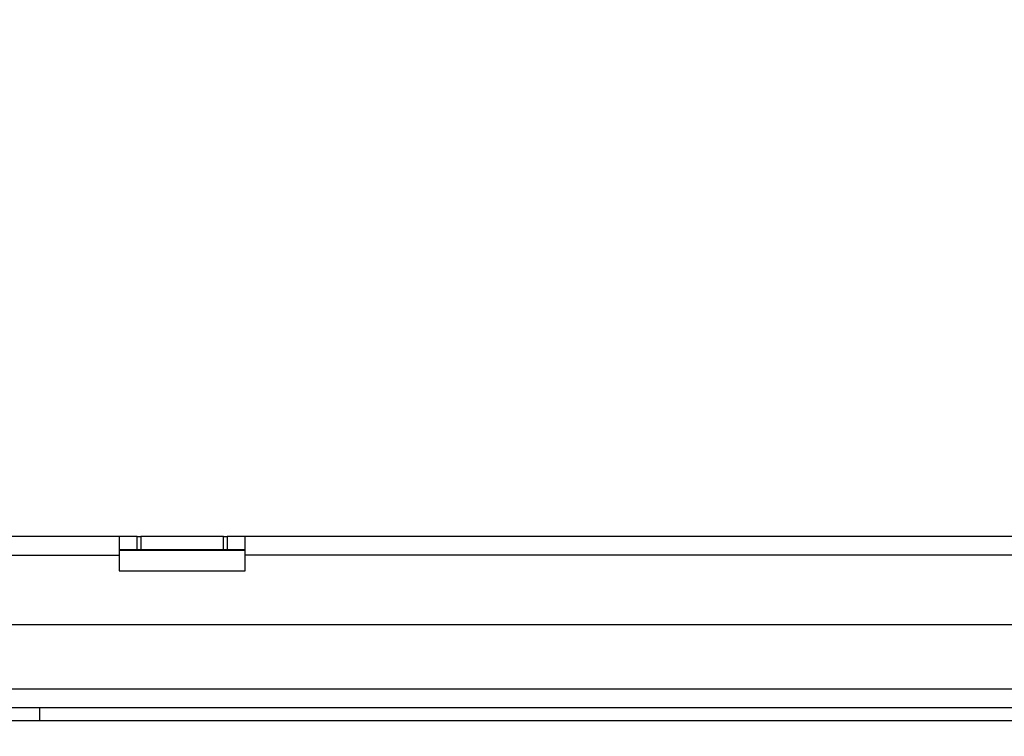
# Model space of a CAD drawing. Header units: inches. Extents: x 5 to 165, y 3 to 108.
# Tile 37 of 139: x 18.77 to 24.24, y 83.5 to 87.48. Entities that reach past the tile are written whole.
import ezdxf

# ---------------------------------------------------------------- set-up
doc = ezdxf.new("R2010")
doc.units = ezdxf.units.IN
doc.header["$LTSCALE"] = 10
doc.header["$MEASUREMENT"] = 0
doc.styles.add('SLDTEXTSTYLE0', font='TXT', dxfattribs={"width": 0.75})
doc.dimstyles.new('SLDDIMSTYLE0', dxfattribs={"dimtxt": 1.377953, "dimasz": 1.56, "dimexe": 0, "dimexo": 0.0625, "dimgap": 0.344488, "dimtad": 0, "dimtih": 1, "dimtoh": 1, "dimrnd": 1e-09, "dimzin": 4, "dimdsep": 46, "dimtxsty": 'SLDTEXTSTYLE0', "dimsah": 1, "dimcen": 0.09, "dimadec": 0, "dimazin": 1, "dimtfac": 1, "dimtofl": 0, "dimtmove": 0, "dimatfit": 3, "dimfxl": 1, "dimfrac": 2, "dimtolj": 1, "dimtzin": 12, "dimarcsym": 0})

# ---------------------------------------------------------------- blocks, each defined once
blk = doc.blocks.new('_D_3')
at = {"color": 216, "linetype": 'Continuous', "lineweight": 18, "true_color": 0x800080}
for p, q in [((14.7433, 83.6963), (14.7433, 92.5648)), ((43.6421, 83.6963), (43.6421, 92.5648)), ((14.7433, 91.3148), (24.969, 91.3148)), ((26.5974, 91.3043), (26.1776, 91.3043)), ((26.1776, 91.3043), (26.1776, 89.1168)), ((32.1972, 91.3043), (32.6171, 91.3043)), ((32.6171, 91.3043), (32.6171, 89.1168)), ((43.6421, 91.3148), (33.8256, 91.3148)), ((26.1776, 89.1168), (26.5974, 89.1168)), ((32.6171, 89.1168), (32.1972, 89.1168))]:
    blk.add_line(p, q, dxfattribs=at)
for points in [[(14.7433, 91.3148), (16.3033, 91.0548), (16.3033, 91.5748)], [(43.6421, 91.3148), (42.0821, 91.5748), (42.0821, 91.0548)]]:
    blk.add_solid(points, dxfattribs=at)
at = {"color": 216, "linetype": 'Continuous', "lineweight": 18, "true_color": 0x800080, "char_height": 1.37795, "attachment_point": 1, "style": 'SLDTEXTSTYLE0'}
for s, insert in [('28.90', (27.1065, 93.3605)), ('734.03', (26.5974, 90.8931))]:
    blk.add_mtext(s, dxfattribs=dict(at, insert=insert))

msp = doc.modelspace()

# ---------------------------------------------------------------- linework, layer by layer
at = {"color": 7, "linetype": 'Continuous', "lineweight": 25}
for p, q in [((19.318673, 84.606614), (17.018673, 84.606614)), ((19.318673, 84.606614), (19.318673, 84.502614)), ((19.418673, 84.606614), (19.318673, 84.606614)), ((19.418673, 84.532614), (19.418673, 84.606614)), ((19.418673, 84.606614), (19.438673, 84.606614)), ((19.438673, 84.606614), (19.438673, 84.532614)), ((19.898673, 84.606614), (19.438673, 84.606614)), ((19.898673, 84.532614), (19.898673, 84.606614)), ((19.898673, 84.606614), (19.918673, 84.606614)), ((19.918673, 84.606614), (19.918673, 84.532614)), ((20.018673, 84.606614), (19.918673, 84.606614)), ((20.018673, 84.502614), (20.018673, 84.606614)), ((38.366673, 84.606614), (20.018673, 84.606614)), ((19.418673, 84.532614), (19.318673, 84.532614)), ((19.318673, 84.531614), (20.018673, 84.531614)), ((19.438673, 84.532614), (19.418673, 84.532614)), ((19.898673, 84.532614), (19.438673, 84.532614)), ((19.918673, 84.532614), (19.898673, 84.532614)), ((20.018673, 84.532614), (19.918673, 84.532614)), ((17.018673, 84.502614), (19.318673, 84.502614)), ((19.318673, 84.502614), (19.318673, 84.416614)), ((20.018673, 84.416614), (20.018673, 84.502614)), ((38.366673, 84.502614), (20.018673, 84.502614)), ((19.318673, 84.416614), (20.018673, 84.416614)), ((42.582673, 84.116614), (15.802673, 84.116614)), ((15.825512, 83.760614), (42.559835, 83.760614)), ((15.827673, 83.656614), (42.557673, 83.656614)), ((18.877673, 83.582614), (18.877673, 83.656614)), ((18.877673, 83.582614), (18.616673, 83.582614)), ((39.507673, 83.582614), (18.877673, 83.582614))]:
    msp.add_line(p, q, dxfattribs=at)

# ---------------------------------------------------------------- dimensions: what is measured, and where the dimension line sits
at = {"color": 216, "linetype": 'Continuous', "lineweight": 18, "true_color": 0x800080}
dim = msp.add_linear_dim(base=(14.743272, 91.314845), p1=(43.642075, 83.196295), p2=(14.743272, 83.196295), dimstyle='SLDDIMSTYLE0', dxfattribs=at)
dim.commit()
dim.dimension.update_dxf_attribs({"geometry": '_D_3', "text_midpoint": (29.397319, 91.314845), "dimtype": 160})

doc.saveas('drawing.dxf')
